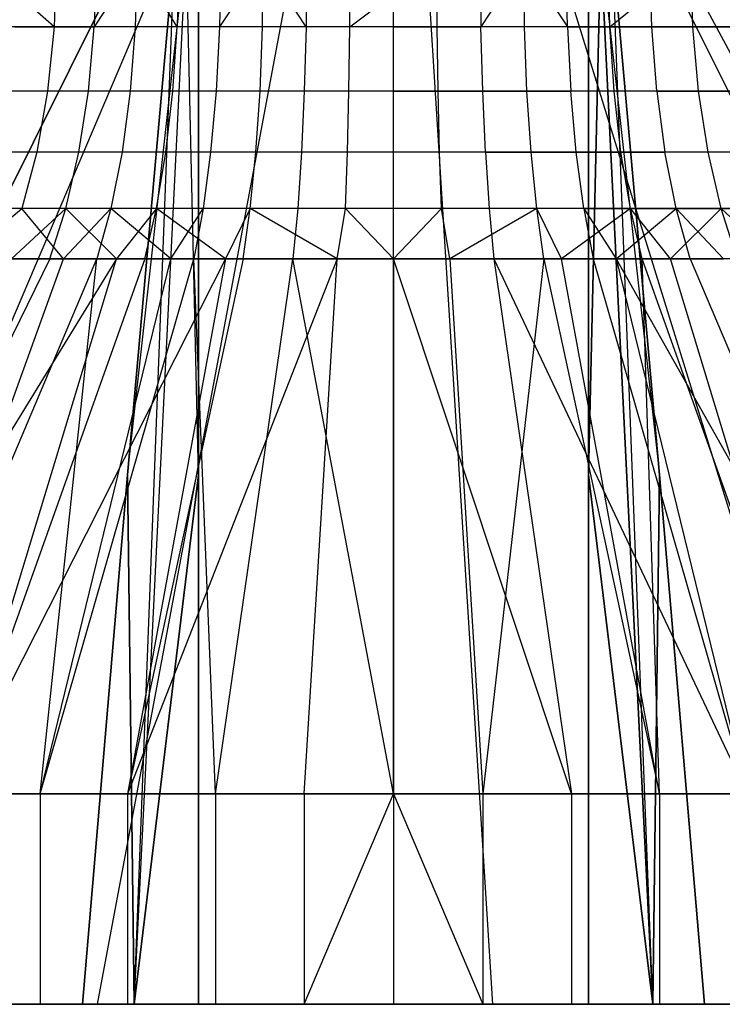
# Model space of a CAD drawing. Extents: x -18 to 18, y -209 to 194.
# Tile 16 of 108: x 14.29 to 15.62, y -209 to -207.13. Entities that reach past the tile are written whole.
import ezdxf

# ---------------------------------------------------------------- set-up
doc = ezdxf.new("R2010")
doc.units = 0
doc.header["$LTSCALE"] = 25.4
doc.layers.get('0').update_dxf_attribs({"linetype": 'CONTINUOUS'})

# ---------------------------------------------------------------- blocks, each defined once
blk = doc.blocks.new('PROFILE_FOCUS_15WB_STL')
at = {"color": 0}
for p, q in [((13.5, -209, -55.13), (14.5021, -206.99, -55.13)), ((14.5021, -206.99, -55.87), (13.5, -209, -55.87)), ((13.5, -209, -55.13), (14.5021, -206.99, -55.13)), ((14.5021, -206.99, -55.87), (13.5, -209, -55.87)), ((13.7227, -209, -58.2145), (14.5742, -207, -56.4048)), ((13.7227, -209, -58.2145), (14.5742, -207, -56.4048)), ((13.7227, -209, -52.7855), (14.5742, -207, -54.5952)), ((13.7227, -209, -52.7855), (14.5742, -207, -54.5952)), ((14.4379, -209, -58.4469), (14.8126, -207, -56.4823)), ((14.4379, -209, -58.4469), (14.8126, -207, -56.4823)), ((14.4379, -209, -52.5531), (14.8126, -207, -54.5177)), ((14.4379, -209, -52.5531), (14.8126, -207, -54.5177)), ((14.585, -206.99, -55.13), (14.4947, -207.9948, -55.13)), ((14.4947, -207.9948, -55.87), (14.585, -206.99, -55.87)), ((14.585, -206.99, -55.13), (14.4947, -207.9948, -55.13)), ((14.4947, -207.9948, -55.87), (14.585, -206.99, -55.87)), ((14.4947, -207.9948, -55.87), (14.6068, -206.99, -55.8932)), ((14.4947, -207.9948, -55.87), (14.6068, -206.99, -55.8932)), ((14.5075, -209, -55.0075), (14.6068, -206.99, -55.1068)), ((14.5075, -209, -55.0075), (14.6068, -206.99, -55.1068)), ((14.5075, -209, -55.0075), (14.585, -206.99, -55.13)), ((14.5075, -209, -55.0075), (14.585, -206.99, -55.13)), ((14.5075, -209, -55.9925), (14.6068, -206.99, -55.8932)), ((14.5075, -209, -55.9925), (14.6068, -206.99, -55.8932)), ((14.63, -207.9948, -54.9947), (14.6068, -206.99, -55.1068)), ((14.63, -207.9948, -54.9947), (14.6068, -206.99, -55.1068)), ((14.63, -207.9948, -56.0053), (14.6068, -206.99, -55.8932)), ((14.63, -207.9948, -56.0053), (14.6068, -206.99, -55.8932)), ((14.63, -206.99, -55.0021), (14.63, -209, -54)), ((14.63, -207.9948, -54.9947), (14.63, -206.99, -55.085)), ((14.63, -206.99, -55.915), (14.63, -207.9948, -56.0053)), ((14.63, -209, -57), (14.63, -206.99, -55.9979)), ((14.63, -206.99, -55.0021), (14.63, -209, -54)), ((14.63, -209, -57), (14.63, -206.99, -55.9979)), ((14.63, -207.9948, -54.9947), (14.63, -206.99, -55.085)), ((14.63, -206.99, -55.915), (14.63, -207.9948, -56.0053)), ((15.1884, -209, -58.4941), (15.0628, -207, -56.498)), ((15.1884, -209, -58.4941), (15.0628, -207, -56.498)), ((15.1884, -209, -52.5059), (15.0628, -207, -54.502)), ((15.1884, -209, -52.5059), (15.0628, -207, -54.502)), ((15.9271, -209, -58.3532), (15.309, -207, -56.4511)), ((15.9271, -209, -58.3532), (15.309, -207, -56.4511)), ((15.9271, -209, -52.6468), (15.309, -207, -54.5489)), ((15.9271, -209, -52.6468), (15.309, -207, -54.5489)), ((15.37, -206.99, -55.085), (15.37, -207.9948, -54.9947)), ((15.37, -209, -54), (15.37, -206.99, -55.0021)), ((15.37, -206.99, -55.9979), (15.37, -209, -57)), ((15.37, -207.9948, -56.0053), (15.37, -206.99, -55.915)), ((15.37, -209, -54), (15.37, -206.99, -55.0021)), ((15.37, -206.99, -55.9979), (15.37, -209, -57)), ((15.37, -207.9948, -54.9947), (15.3932, -206.99, -55.1068)), ((15.37, -207.9948, -54.9947), (15.3932, -206.99, -55.1068)), ((15.37, -206.99, -55.085), (15.37, -207.9948, -54.9947)), ((15.3932, -206.99, -55.8932), (15.37, -207.9948, -56.0053)), ((15.3932, -206.99, -55.8932), (15.37, -207.9948, -56.0053)), ((15.37, -207.9948, -56.0053), (15.37, -206.99, -55.915)), ((15.4925, -209, -55.0075), (15.3932, -206.99, -55.1068)), ((15.4925, -209, -55.0075), (15.3932, -206.99, -55.1068)), ((15.3932, -206.99, -55.8932), (15.5053, -207.9948, -55.87)), ((15.3932, -206.99, -55.8932), (15.5053, -207.9948, -55.87)), ((15.3932, -206.99, -55.8932), (15.4925, -209, -55.9925)), ((15.3932, -206.99, -55.8932), (15.4925, -209, -55.9925)), ((15.5053, -207.9948, -55.13), (15.415, -206.99, -55.13)), ((15.415, -206.99, -55.87), (15.5053, -207.9948, -55.87)), ((15.5053, -207.9948, -55.13), (15.415, -206.99, -55.13)), ((15.4925, -209, -55.0075), (15.415, -206.99, -55.13)), ((15.4925, -209, -55.0075), (15.415, -206.99, -55.13)), ((15.415, -206.99, -55.87), (15.5053, -207.9948, -55.87)), ((15.4979, -206.99, -55.13), (16.5, -209, -55.13)), ((16.5, -209, -55.87), (15.4979, -206.99, -55.87)), ((16.5, -209, -55.87), (15.4979, -206.99, -55.87)), ((15.4979, -206.99, -55.13), (16.5, -209, -55.13)), ((16.6075, -209, -58.033), (15.5358, -207, -56.3443)), ((16.6075, -209, -52.967), (15.5358, -207, -54.6557)), ((16.6075, -209, -52.967), (15.5358, -207, -54.6557)), ((16.6075, -209, -58.033), (15.5358, -207, -56.3443)), ((14.3556, -207.1438, -56.8654), (14.2145, -207.0186, -56.7779)), ((14.3598, -207.0186, -56.8565), (14.3556, -207.1438, -56.8654)), ((14.4355, -207.0186, -54.1103), (14.4318, -207.1438, -54.1011)), ((14.513, -207.0186, -54.0813), (14.4318, -207.1438, -54.1011)), ((14.513, -207.0186, -56.9187), (14.5098, -207.1438, -56.928)), ((14.513, -207.0186, -56.9187), (14.5098, -207.1438, -56.928)), ((14.5892, -207.1438, -54.0471), (14.513, -207.0186, -54.0813)), ((14.5918, -207.0186, -54.0566), (14.5892, -207.1438, -54.0471)), ((14.672, -207.0186, -56.9637), (14.6698, -207.1438, -56.9733)), ((14.7531, -207.0186, -56.9795), (14.6698, -207.1438, -56.9733)), ((14.7515, -207.1438, -54.0107), (14.7531, -207.0186, -54.0205)), ((14.7515, -207.1438, -54.0107), (14.7531, -207.0186, -54.0205)), ((14.8339, -207.1438, -57.0007), (14.7531, -207.0186, -56.9795)), ((14.835, -207.0186, -56.9909), (14.8339, -207.1438, -57.0007)), ((14.9168, -207.1438, -53.9924), (15.0826, -207.0186, -54.0023)), ((14.9168, -207.1438, -53.9924), (14.9174, -207.0186, -54.0023)), ((15, -207.1438, -57.0098), (15, -207.0186, -57)), ((15, -207.1438, -57.0098), (15, -207.0186, -57)), ((15.0832, -207.1438, -53.9924), (15.0826, -207.0186, -54.0023)), ((15.0832, -207.1438, -53.9924), (15.0826, -207.0186, -54.0023)), ((15.165, -207.0186, -56.9909), (15.1661, -207.1438, -57.0007)), ((15.2469, -207.0186, -56.9795), (15.1661, -207.1438, -57.0007)), ((15.2469, -207.0186, -56.9795), (15.3302, -207.1438, -56.9733)), ((15.2485, -207.1438, -54.0107), (15.2469, -207.0186, -54.0205)), ((15.2485, -207.1438, -54.0107), (15.2469, -207.0186, -54.0205)), ((15.3302, -207.1438, -56.9733), (15.328, -207.0186, -56.9637)), ((15.4108, -207.1438, -54.0471), (15.4082, -207.0186, -54.0566)), ((15.4108, -207.1438, -54.0471), (15.5645, -207.0186, -54.1103)), ((15.4902, -207.1438, -56.928), (15.487, -207.0186, -56.9187)), ((15.4902, -207.1438, -56.928), (15.487, -207.0186, -56.9187)), ((15.5682, -207.1438, -54.1011), (15.5645, -207.0186, -54.1103)), ((15.5682, -207.1438, -54.1011), (15.5645, -207.0186, -54.1103)), ((14.3556, -207.1438, -56.8654), (14.2093, -207.1438, -56.7863)), ((14.3556, -207.1438, -56.8654), (14.2093, -207.1438, -56.7863)), ((14.2814, -207.1438, -54.1721), (14.4318, -207.1438, -54.1011)), ((14.2814, -207.1438, -54.1721), (14.4318, -207.1438, -54.1011)), ((14.3556, -207.1438, -56.8654), (14.3431, -207.2658, -56.8919)), ((14.3556, -207.1438, -56.8654), (14.3431, -207.2658, -56.8919)), ((14.5098, -207.1438, -56.928), (14.3556, -207.1438, -56.8654)), ((14.5098, -207.1438, -56.928), (14.3556, -207.1438, -56.8654)), ((14.4208, -207.2658, -54.074), (14.4318, -207.1438, -54.1011)), ((14.4208, -207.2658, -54.074), (14.4318, -207.1438, -54.1011)), ((14.5892, -207.1438, -54.0471), (14.4318, -207.1438, -54.1011)), ((14.5892, -207.1438, -54.0471), (14.4318, -207.1438, -54.1011)), ((14.5098, -207.1438, -56.928), (14.5002, -207.2658, -56.9558)), ((14.5098, -207.1438, -56.928), (14.5002, -207.2658, -56.9558)), ((14.6698, -207.1438, -56.9733), (14.5098, -207.1438, -56.928)), ((14.6698, -207.1438, -56.9733), (14.5098, -207.1438, -56.928)), ((14.5812, -207.2658, -54.0189), (14.5892, -207.1438, -54.0471)), ((14.5812, -207.2658, -54.0189), (14.5892, -207.1438, -54.0471)), ((14.7515, -207.1438, -54.0107), (14.5892, -207.1438, -54.0471)), ((14.7515, -207.1438, -54.0107), (14.5892, -207.1438, -54.0471)), ((14.6698, -207.1438, -56.9733), (14.6634, -207.2658, -57.0019)), ((14.6698, -207.1438, -56.9733), (14.6634, -207.2658, -57.0019)), ((14.8339, -207.1438, -57.0007), (14.6698, -207.1438, -56.9733)), ((14.8339, -207.1438, -57.0007), (14.6698, -207.1438, -56.9733)), ((14.7467, -207.2658, -53.9818), (14.7515, -207.1438, -54.0107)), ((14.7467, -207.2658, -53.9818), (14.7515, -207.1438, -54.0107)), ((14.9168, -207.1438, -53.9924), (14.7515, -207.1438, -54.0107)), ((14.9168, -207.1438, -53.9924), (14.7515, -207.1438, -54.0107)), ((14.8339, -207.1438, -57.0007), (14.8307, -207.2658, -57.0298)), ((14.8339, -207.1438, -57.0007), (14.8307, -207.2658, -57.0298)), ((15, -207.1438, -57.0098), (14.8339, -207.1438, -57.0007)), ((15, -207.1438, -57.0098), (14.8339, -207.1438, -57.0007)), ((14.9152, -207.2658, -53.9632), (14.9168, -207.1438, -53.9924)), ((14.9152, -207.2658, -53.9632), (14.9168, -207.1438, -53.9924)), ((15.0832, -207.1438, -53.9924), (14.9168, -207.1438, -53.9924)), ((15.0832, -207.1438, -53.9924), (14.9168, -207.1438, -53.9924)), ((15, -207.1438, -57.0098), (15.1661, -207.1438, -57.0007)), ((15, -207.2658, -57.0392), (15, -207.1438, -57.0098)), ((15, -207.1438, -57.0098), (15.1661, -207.1438, -57.0007)), ((15, -207.2658, -57.0392), (15, -207.1438, -57.0098)), ((15.2485, -207.1438, -54.0107), (15.0832, -207.1438, -53.9924)), ((15.0848, -207.2658, -53.9632), (15.0832, -207.1438, -53.9924)), ((15.0848, -207.2658, -53.9632), (15.0832, -207.1438, -53.9924)), ((15.2485, -207.1438, -54.0107), (15.0832, -207.1438, -53.9924)), ((15.3302, -207.1438, -56.9733), (15.1661, -207.1438, -57.0007)), ((15.1693, -207.2658, -57.0298), (15.1661, -207.1438, -57.0007)), ((15.3302, -207.1438, -56.9733), (15.1661, -207.1438, -57.0007)), ((15.1693, -207.2658, -57.0298), (15.1661, -207.1438, -57.0007)), ((15.4108, -207.1438, -54.0471), (15.2485, -207.1438, -54.0107)), ((15.2533, -207.2658, -53.9818), (15.2485, -207.1438, -54.0107)), ((15.2533, -207.2658, -53.9818), (15.2485, -207.1438, -54.0107)), ((15.4108, -207.1438, -54.0471), (15.2485, -207.1438, -54.0107)), ((15.3302, -207.1438, -56.9733), (15.3366, -207.2658, -57.0019)), ((15.3302, -207.1438, -56.9733), (15.3366, -207.2658, -57.0019)), ((15.3302, -207.1438, -56.9733), (15.4902, -207.1438, -56.928)), ((15.3302, -207.1438, -56.9733), (15.4902, -207.1438, -56.928)), ((15.5682, -207.1438, -54.1011), (15.4108, -207.1438, -54.0471)), ((15.4188, -207.2658, -54.0189), (15.4108, -207.1438, -54.0471)), ((15.4188, -207.2658, -54.0189), (15.4108, -207.1438, -54.0471)), ((15.5682, -207.1438, -54.1011), (15.4108, -207.1438, -54.0471)), ((15.4902, -207.1438, -56.928), (15.6444, -207.1438, -56.8654)), ((15.4998, -207.2658, -56.9558), (15.4902, -207.1438, -56.928)), ((15.4998, -207.2658, -56.9558), (15.4902, -207.1438, -56.928)), ((15.4902, -207.1438, -56.928), (15.6444, -207.1438, -56.8654)), ((15.7186, -207.1438, -54.1721), (15.5682, -207.1438, -54.1011)), ((15.5792, -207.2658, -54.074), (15.5682, -207.1438, -54.1011)), ((15.5792, -207.2658, -54.074), (15.5682, -207.1438, -54.1011)), ((15.7186, -207.1438, -54.1721), (15.5682, -207.1438, -54.1011)), ((14.3431, -207.2658, -56.8919), (14.194, -207.2658, -56.8112)), ((14.3431, -207.2658, -56.8919), (14.194, -207.2658, -56.8112)), ((14.4208, -207.2658, -54.074), (14.2674, -207.2658, -54.1464)), ((14.4208, -207.2658, -54.074), (14.2674, -207.2658, -54.1464)), ((14.3431, -207.2658, -56.8919), (14.3226, -207.3818, -56.9354)), ((14.3431, -207.2658, -56.8919), (14.3226, -207.3818, -56.9354)), ((14.5002, -207.2658, -56.9558), (14.3431, -207.2658, -56.8919)), ((14.5002, -207.2658, -56.9558), (14.3431, -207.2658, -56.8919)), ((14.4027, -207.3818, -54.0295), (14.4208, -207.2658, -54.074)), ((14.4027, -207.3818, -54.0295), (14.4208, -207.2658, -54.074)), ((14.5812, -207.2658, -54.0189), (14.4208, -207.2658, -54.074)), ((14.5812, -207.2658, -54.0189), (14.4208, -207.2658, -54.074)), ((14.5002, -207.2658, -56.9558), (14.4846, -207.3818, -57.0012)), ((14.5002, -207.2658, -56.9558), (14.4846, -207.3818, -57.0012)), ((14.6634, -207.2658, -57.0019), (14.5002, -207.2658, -56.9558)), ((14.6634, -207.2658, -57.0019), (14.5002, -207.2658, -56.9558)), ((14.5681, -207.3818, -53.9727), (14.5812, -207.2658, -54.0189)), ((14.5681, -207.3818, -53.9727), (14.5812, -207.2658, -54.0189)), ((14.7467, -207.2658, -53.9818), (14.5812, -207.2658, -54.0189)), ((14.7467, -207.2658, -53.9818), (14.5812, -207.2658, -54.0189)), ((14.6634, -207.2658, -57.0019), (14.6529, -207.3818, -57.0488)), ((14.6634, -207.2658, -57.0019), (14.6529, -207.3818, -57.0488)), ((14.8307, -207.2658, -57.0298), (14.6634, -207.2658, -57.0019)), ((14.8307, -207.2658, -57.0298), (14.6634, -207.2658, -57.0019)), ((14.7388, -207.3818, -53.9345), (14.7467, -207.2658, -53.9818)), ((14.7388, -207.3818, -53.9345), (14.7467, -207.2658, -53.9818)), ((14.9152, -207.2658, -53.9632), (14.7467, -207.2658, -53.9818)), ((14.9152, -207.2658, -53.9632), (14.7467, -207.2658, -53.9818)), ((14.8307, -207.2658, -57.0298), (14.8254, -207.3818, -57.0776)), ((14.8307, -207.2658, -57.0298), (14.8254, -207.3818, -57.0776)), ((15, -207.2658, -57.0392), (14.8307, -207.2658, -57.0298)), ((15, -207.2658, -57.0392), (14.8307, -207.2658, -57.0298)), ((14.9126, -207.3818, -53.9152), (14.9152, -207.2658, -53.9632)), ((14.9126, -207.3818, -53.9152), (14.9152, -207.2658, -53.9632)), ((15.0848, -207.2658, -53.9632), (14.9152, -207.2658, -53.9632)), ((15.0848, -207.2658, -53.9632), (14.9152, -207.2658, -53.9632)), ((15, -207.3818, -57.0872), (15, -207.2658, -57.0392)), ((15, -207.2658, -57.0392), (15.1693, -207.2658, -57.0298)), ((15, -207.2658, -57.0392), (15.1693, -207.2658, -57.0298)), ((15, -207.3818, -57.0872), (15, -207.2658, -57.0392)), ((15.2533, -207.2658, -53.9818), (15.0848, -207.2658, -53.9632)), ((15.0874, -207.3818, -53.9152), (15.0848, -207.2658, -53.9632)), ((15.0874, -207.3818, -53.9152), (15.0848, -207.2658, -53.9632)), ((15.2533, -207.2658, -53.9818), (15.0848, -207.2658, -53.9632)), ((15.1746, -207.3818, -57.0776), (15.1693, -207.2658, -57.0298)), ((15.1693, -207.2658, -57.0298), (15.3366, -207.2658, -57.0019)), ((15.1746, -207.3818, -57.0776), (15.1693, -207.2658, -57.0298)), ((15.1693, -207.2658, -57.0298), (15.3366, -207.2658, -57.0019)), ((15.4188, -207.2658, -54.0189), (15.2533, -207.2658, -53.9818)), ((15.2612, -207.3818, -53.9345), (15.2533, -207.2658, -53.9818)), ((15.2612, -207.3818, -53.9345), (15.2533, -207.2658, -53.9818)), ((15.4188, -207.2658, -54.0189), (15.2533, -207.2658, -53.9818)), ((15.4998, -207.2658, -56.9558), (15.3366, -207.2658, -57.0019)), ((15.3471, -207.3818, -57.0488), (15.3366, -207.2658, -57.0019)), ((15.4998, -207.2658, -56.9558), (15.3366, -207.2658, -57.0019)), ((15.3471, -207.3818, -57.0488), (15.3366, -207.2658, -57.0019)), ((15.5792, -207.2658, -54.074), (15.4188, -207.2658, -54.0189)), ((15.4319, -207.3818, -53.9727), (15.4188, -207.2658, -54.0189)), ((15.4319, -207.3818, -53.9727), (15.4188, -207.2658, -54.0189)), ((15.5792, -207.2658, -54.074), (15.4188, -207.2658, -54.0189)), ((15.4998, -207.2658, -56.9558), (15.5154, -207.3818, -57.0012)), ((15.4998, -207.2658, -56.9558), (15.5154, -207.3818, -57.0012)), ((15.4998, -207.2658, -56.9558), (15.6569, -207.2658, -56.8919)), ((15.4998, -207.2658, -56.9558), (15.6569, -207.2658, -56.8919)), ((15.7326, -207.2658, -54.1464), (15.5792, -207.2658, -54.074)), ((15.5973, -207.3818, -54.0295), (15.5792, -207.2658, -54.074)), ((15.5973, -207.3818, -54.0295), (15.5792, -207.2658, -54.074)), ((15.7326, -207.2658, -54.1464), (15.5792, -207.2658, -54.074)), ((14.3226, -207.3818, -56.9354), (14.1688, -207.3818, -56.8522)), ((14.3226, -207.3818, -56.9354), (14.1688, -207.3818, -56.8522)), ((14.4027, -207.3818, -54.0295), (14.2446, -207.3818, -54.1041)), ((14.4027, -207.3818, -54.0295), (14.2446, -207.3818, -54.1041)), ((14.3226, -207.3818, -56.9354), (14.2946, -207.4889, -56.9947)), ((14.3226, -207.3818, -56.9354), (14.2946, -207.4889, -56.9947)), ((14.4846, -207.3818, -57.0012), (14.3226, -207.3818, -56.9354)), ((14.4846, -207.3818, -57.0012), (14.3226, -207.3818, -56.9354)), ((14.378, -207.4889, -53.9687), (14.4027, -207.3818, -54.0295)), ((14.378, -207.4889, -53.9687), (14.4027, -207.3818, -54.0295)), ((14.5681, -207.3818, -53.9727), (14.4027, -207.3818, -54.0295)), ((14.5681, -207.3818, -53.9727), (14.4027, -207.3818, -54.0295)), ((14.4846, -207.3818, -57.0012), (14.4633, -207.4889, -57.0632)), ((14.4846, -207.3818, -57.0012), (14.4633, -207.4889, -57.0632)), ((14.6529, -207.3818, -57.0488), (14.4846, -207.3818, -57.0012)), ((14.6529, -207.3818, -57.0488), (14.4846, -207.3818, -57.0012)), ((14.5503, -207.4889, -53.9096), (14.5681, -207.3818, -53.9727)), ((14.5503, -207.4889, -53.9096), (14.5681, -207.3818, -53.9727)), ((14.7388, -207.3818, -53.9345), (14.5681, -207.3818, -53.9727)), ((14.7388, -207.3818, -53.9345), (14.5681, -207.3818, -53.9727)), ((14.6529, -207.3818, -57.0488), (14.6386, -207.4889, -57.1128)), ((14.6529, -207.3818, -57.0488), (14.6386, -207.4889, -57.1128)), ((14.8254, -207.3818, -57.0776), (14.6529, -207.3818, -57.0488)), ((14.8254, -207.3818, -57.0776), (14.6529, -207.3818, -57.0488)), ((14.728, -207.4889, -53.8698), (14.7388, -207.3818, -53.9345)), ((14.728, -207.4889, -53.8698), (14.7388, -207.3818, -53.9345)), ((14.9126, -207.3818, -53.9152), (14.7388, -207.3818, -53.9345)), ((14.9126, -207.3818, -53.9152), (14.7388, -207.3818, -53.9345)), ((14.8254, -207.3818, -57.0776), (14.8182, -207.4889, -57.1428)), ((14.8254, -207.3818, -57.0776), (14.8182, -207.4889, -57.1428)), ((15, -207.3818, -57.0872), (14.8254, -207.3818, -57.0776)), ((15, -207.3818, -57.0872), (14.8254, -207.3818, -57.0776)), ((14.909, -207.4889, -53.8497), (14.9126, -207.3818, -53.9152)), ((14.909, -207.4889, -53.8497), (14.9126, -207.3818, -53.9152)), ((15.0874, -207.3818, -53.9152), (14.9126, -207.3818, -53.9152)), ((15.0874, -207.3818, -53.9152), (14.9126, -207.3818, -53.9152)), ((15.1746, -207.3818, -57.0776), (15, -207.3818, -57.0872)), ((15, -207.4889, -57.1528), (15, -207.3818, -57.0872)), ((15.1746, -207.3818, -57.0776), (15, -207.3818, -57.0872)), ((15, -207.4889, -57.1528), (15, -207.3818, -57.0872)), ((15.2612, -207.3818, -53.9345), (15.0874, -207.3818, -53.9152)), ((15.091, -207.4889, -53.8497), (15.0874, -207.3818, -53.9152)), ((15.091, -207.4889, -53.8497), (15.0874, -207.3818, -53.9152)), ((15.2612, -207.3818, -53.9345), (15.0874, -207.3818, -53.9152)), ((15.1746, -207.3818, -57.0776), (15.1818, -207.4889, -57.1428)), ((15.1746, -207.3818, -57.0776), (15.1818, -207.4889, -57.1428)), ((15.1746, -207.3818, -57.0776), (15.3471, -207.3818, -57.0488)), ((15.1746, -207.3818, -57.0776), (15.3471, -207.3818, -57.0488)), ((15.4319, -207.3818, -53.9727), (15.2612, -207.3818, -53.9345)), ((15.272, -207.4889, -53.8698), (15.2612, -207.3818, -53.9345)), ((15.272, -207.4889, -53.8698), (15.2612, -207.3818, -53.9345)), ((15.4319, -207.3818, -53.9727), (15.2612, -207.3818, -53.9345)), ((15.3614, -207.4889, -57.1128), (15.3471, -207.3818, -57.0488)), ((15.3471, -207.3818, -57.0488), (15.5154, -207.3818, -57.0012)), ((15.3614, -207.4889, -57.1128), (15.3471, -207.3818, -57.0488)), ((15.3471, -207.3818, -57.0488), (15.5154, -207.3818, -57.0012)), ((15.5973, -207.3818, -54.0295), (15.4319, -207.3818, -53.9727)), ((15.4497, -207.4889, -53.9096), (15.4319, -207.3818, -53.9727)), ((15.4497, -207.4889, -53.9096), (15.4319, -207.3818, -53.9727)), ((15.5973, -207.3818, -54.0295), (15.4319, -207.3818, -53.9727)), ((15.6774, -207.3818, -56.9354), (15.5154, -207.3818, -57.0012)), ((15.5367, -207.4889, -57.0632), (15.5154, -207.3818, -57.0012)), ((15.6774, -207.3818, -56.9354), (15.5154, -207.3818, -57.0012)), ((15.5367, -207.4889, -57.0632), (15.5154, -207.3818, -57.0012)), ((15.7554, -207.3818, -54.1041), (15.5973, -207.3818, -54.0295)), ((15.622, -207.4889, -53.9687), (15.5973, -207.3818, -54.0295)), ((15.622, -207.4889, -53.9687), (15.5973, -207.3818, -54.0295)), ((15.7554, -207.3818, -54.1041), (15.5973, -207.3818, -54.0295)), ((14.2946, -207.4889, -56.9947), (14.1345, -207.4889, -56.908)), ((14.2946, -207.4889, -56.9947), (14.1345, -207.4889, -56.908)), ((14.1795, -207.5843, -57.028), (14.2946, -207.4889, -56.9947)), ((14.378, -207.4889, -53.9687), (14.2134, -207.4889, -54.0464)), ((14.378, -207.4889, -53.9687), (14.2134, -207.4889, -54.0464)), ((14.378, -207.4889, -53.9687), (14.2751, -207.5843, -53.9244)), ((14.4633, -207.4889, -57.0632), (14.2946, -207.4889, -56.9947)), ((14.4633, -207.4889, -57.0632), (14.2946, -207.4889, -56.9947)), ((14.3735, -207.5843, -57.1172), (14.2946, -207.4889, -56.9947)), ((14.3474, -207.5843, -53.8932), (14.378, -207.4889, -53.9687)), ((14.3735, -207.5843, -57.1172), (14.4633, -207.4889, -57.0632)), ((14.4742, -207.5843, -53.8473), (14.378, -207.4889, -53.9687)), ((14.4742, -207.5843, -53.8473), (14.378, -207.4889, -53.9687)), ((14.5503, -207.4889, -53.9096), (14.378, -207.4889, -53.9687)), ((14.5503, -207.4889, -53.9096), (14.378, -207.4889, -53.9687)), ((14.4633, -207.4889, -57.0632), (14.4369, -207.5843, -57.1403)), ((14.6386, -207.4889, -57.1128), (14.4633, -207.4889, -57.0632)), ((14.6386, -207.4889, -57.1128), (14.4633, -207.4889, -57.0632)), ((14.577, -207.5843, -57.1819), (14.4633, -207.4889, -57.0632)), ((14.577, -207.5843, -57.1819), (14.4633, -207.4889, -57.0632)), ((14.5503, -207.4889, -53.9096), (14.4742, -207.5843, -53.8473)), ((14.5281, -207.5843, -53.8311), (14.5503, -207.4889, -53.9096)), ((14.6813, -207.5843, -53.7952), (14.5503, -207.4889, -53.9096)), ((14.6813, -207.5843, -53.7952), (14.5503, -207.4889, -53.9096)), ((14.728, -207.4889, -53.8698), (14.5503, -207.4889, -53.9096)), ((14.728, -207.4889, -53.8698), (14.5503, -207.4889, -53.9096)), ((14.577, -207.5843, -57.1819), (14.6386, -207.4889, -57.1128)), ((14.6386, -207.4889, -57.1128), (14.6207, -207.5843, -57.1923)), ((14.8182, -207.4889, -57.1428), (14.6386, -207.4889, -57.1128)), ((14.8182, -207.4889, -57.1428), (14.6386, -207.4889, -57.1128)), ((14.728, -207.4889, -53.8698), (14.6813, -207.5843, -53.7952)), ((14.7145, -207.5843, -53.7893), (14.728, -207.4889, -53.8698)), ((14.8932, -207.5843, -53.769), (14.728, -207.4889, -53.8698)), ((14.8932, -207.5843, -53.769), (14.728, -207.4889, -53.8698)), ((14.909, -207.4889, -53.8497), (14.728, -207.4889, -53.8698)), ((14.909, -207.4889, -53.8497), (14.728, -207.4889, -53.8698)), ((14.8182, -207.4889, -57.1428), (14.8092, -207.5843, -57.2238)), ((14.8182, -207.4889, -57.1428), (14.8092, -207.5843, -57.2238)), ((15, -207.4889, -57.1528), (14.8182, -207.4889, -57.1428)), ((15, -207.4889, -57.1528), (14.8182, -207.4889, -57.1428)), ((14.8932, -207.5843, -53.769), (14.909, -207.4889, -53.8497)), ((15, -207.5843, -53.7657), (14.909, -207.4889, -53.8497)), ((15.091, -207.4889, -53.8497), (14.909, -207.4889, -53.8497)), ((15.091, -207.4889, -53.8497), (14.909, -207.4889, -53.8497)), ((15.1818, -207.4889, -57.1428), (15, -207.4889, -57.1528)), ((15, -207.5843, -57.2343), (15, -207.4889, -57.1528)), ((15.1818, -207.4889, -57.1428), (15, -207.4889, -57.1528)), ((15.091, -207.4889, -53.8497), (15, -207.5843, -53.7657)), ((15, -207.5843, -57.2343), (15, -207.4889, -57.1528)), ((15.1068, -207.5843, -53.769), (15.091, -207.4889, -53.8497)), ((15.272, -207.4889, -53.8698), (15.091, -207.4889, -53.8497)), ((15.272, -207.4889, -53.8698), (15.091, -207.4889, -53.8497)), ((15.272, -207.4889, -53.8698), (15.1068, -207.5843, -53.769)), ((15.272, -207.4889, -53.8698), (15.1068, -207.5843, -53.769)), ((15.3614, -207.4889, -57.1128), (15.1818, -207.4889, -57.1428)), ((15.1818, -207.4889, -57.1428), (15.1908, -207.5843, -57.2238)), ((15.3614, -207.4889, -57.1128), (15.1818, -207.4889, -57.1428)), ((15.1818, -207.4889, -57.1428), (15.1908, -207.5843, -57.2238)), ((15.2855, -207.5843, -53.7893), (15.272, -207.4889, -53.8698)), ((15.3187, -207.5843, -53.7952), (15.272, -207.4889, -53.8698)), ((15.4497, -207.4889, -53.9096), (15.272, -207.4889, -53.8698)), ((15.4497, -207.4889, -53.9096), (15.272, -207.4889, -53.8698)), ((15.4497, -207.4889, -53.9096), (15.3187, -207.5843, -53.7952)), ((15.4497, -207.4889, -53.9096), (15.3187, -207.5843, -53.7952)), ((15.3614, -207.4889, -57.1128), (15.3793, -207.5843, -57.1923)), ((15.3614, -207.4889, -57.1128), (15.423, -207.5843, -57.1819)), ((15.3614, -207.4889, -57.1128), (15.5367, -207.4889, -57.0632)), ((15.3614, -207.4889, -57.1128), (15.5367, -207.4889, -57.0632)), ((15.423, -207.5843, -57.1819), (15.5367, -207.4889, -57.0632)), ((15.423, -207.5843, -57.1819), (15.5367, -207.4889, -57.0632)), ((15.4719, -207.5843, -53.8311), (15.4497, -207.4889, -53.9096)), ((15.5258, -207.5843, -53.8473), (15.4497, -207.4889, -53.9096)), ((15.622, -207.4889, -53.9687), (15.4497, -207.4889, -53.9096)), ((15.622, -207.4889, -53.9687), (15.4497, -207.4889, -53.9096)), ((15.622, -207.4889, -53.9687), (15.5258, -207.5843, -53.8473)), ((15.622, -207.4889, -53.9687), (15.5258, -207.5843, -53.8473)), ((15.5367, -207.4889, -57.0632), (15.7054, -207.4889, -56.9947)), ((15.5631, -207.5843, -57.1403), (15.5367, -207.4889, -57.0632)), ((15.5367, -207.4889, -57.0632), (15.6265, -207.5843, -57.1172)), ((15.5367, -207.4889, -57.0632), (15.7054, -207.4889, -56.9947)), ((15.6526, -207.5843, -53.8932), (15.622, -207.4889, -53.9687)), ((15.7249, -207.5843, -53.9244), (15.622, -207.4889, -53.9687)), ((15.7866, -207.4889, -54.0464), (15.622, -207.4889, -53.9687)), ((15.7866, -207.4889, -54.0464), (15.622, -207.4889, -53.9687)), ((14.4742, -207.5843, -53.8473), (13.8506, -208.6, -53.0017)), ((14.3474, -207.5843, -53.8932), (13.8506, -208.6, -53.0017)), ((14.4742, -207.5843, -53.8473), (13.8506, -208.6, -53.0017)), ((14.3474, -207.5843, -53.8932), (13.8506, -208.6, -53.0017)), ((14.0066, -208.6, -58.0643), (14.4369, -207.5843, -57.1403)), ((14.0066, -208.6, -58.0643), (14.4369, -207.5843, -57.1403)), ((14.0066, -208.6, -58.0643), (14.3735, -207.5843, -57.1172)), ((14.0066, -208.6, -58.0643), (14.3735, -207.5843, -57.1172)), ((14.1663, -208.6, -52.8794), (14.4742, -207.5843, -53.8473)), ((14.6813, -207.5843, -53.7952), (14.1663, -208.6, -52.8794)), ((14.6813, -207.5843, -53.7952), (14.1663, -208.6, -52.8794)), ((14.5281, -207.5843, -53.8311), (14.1663, -208.6, -52.8794)), ((14.5281, -207.5843, -53.8311), (14.1663, -208.6, -52.8794)), ((14.1663, -208.6, -52.8794), (14.4742, -207.5843, -53.8473)), ((14.2598, -207.5843, -57.0684), (14.3735, -207.5843, -57.1172)), ((14.3474, -207.5843, -53.8932), (14.2751, -207.5843, -53.9244)), ((14.3292, -208.6, -58.1669), (14.6207, -207.5843, -57.1923)), ((14.3292, -208.6, -58.1669), (14.6207, -207.5843, -57.1923)), ((14.3292, -208.6, -58.1669), (14.577, -207.5843, -57.1819)), ((14.3292, -208.6, -58.1669), (14.577, -207.5843, -57.1819)), ((14.3292, -208.6, -58.1669), (14.4369, -207.5843, -57.1403)), ((14.3292, -208.6, -58.1669), (14.4369, -207.5843, -57.1403)), ((14.4742, -207.5843, -53.8473), (14.3474, -207.5843, -53.8932)), ((14.4742, -207.5843, -53.8473), (14.3474, -207.5843, -53.8932)), ((14.3735, -207.5843, -57.1172), (14.4369, -207.5843, -57.1403)), ((14.4369, -207.5843, -57.1403), (14.577, -207.5843, -57.1819)), ((14.4369, -207.5843, -57.1403), (14.577, -207.5843, -57.1819)), ((14.5281, -207.5843, -53.8311), (14.4742, -207.5843, -53.8473)), ((14.8932, -207.5843, -53.769), (14.4947, -208.6, -52.7968)), ((14.7145, -207.5843, -53.7893), (14.4947, -208.6, -52.7968)), ((14.8932, -207.5843, -53.769), (14.4947, -208.6, -52.7968)), ((14.7145, -207.5843, -53.7893), (14.4947, -208.6, -52.7968)), ((14.6813, -207.5843, -53.7952), (14.4947, -208.6, -52.7968)), ((14.6813, -207.5843, -53.7952), (14.4947, -208.6, -52.7968)), ((14.6813, -207.5843, -53.7952), (14.5281, -207.5843, -53.8311)), ((14.6813, -207.5843, -53.7952), (14.5281, -207.5843, -53.8311)), ((14.577, -207.5843, -57.1819), (14.6207, -207.5843, -57.1923)), ((14.6621, -208.6, -58.2292), (14.6207, -207.5843, -57.1923)), ((14.6207, -207.5843, -57.1923), (14.8092, -207.5843, -57.2238)), ((14.6621, -208.6, -58.2292), (14.6207, -207.5843, -57.1923)), ((14.6207, -207.5843, -57.1923), (14.8092, -207.5843, -57.2238)), ((14.6621, -208.6, -58.2292), (14.8092, -207.5843, -57.2238)), ((14.6621, -208.6, -58.2292), (14.8092, -207.5843, -57.2238)), ((14.7145, -207.5843, -53.7893), (14.6813, -207.5843, -53.7952)), ((14.8932, -207.5843, -53.769), (14.7145, -207.5843, -53.7893)), ((14.8932, -207.5843, -53.769), (14.7145, -207.5843, -53.7893)), ((15, -208.6, -58.25), (14.8092, -207.5843, -57.2238)), ((14.8092, -207.5843, -57.2238), (15, -207.5843, -57.2343)), ((15, -208.6, -58.25), (14.8092, -207.5843, -57.2238)), ((14.8092, -207.5843, -57.2238), (15, -207.5843, -57.2343)), ((14.8307, -208.6, -52.7552), (14.8932, -207.5843, -53.769)), ((14.8307, -208.6, -52.7552), (14.8932, -207.5843, -53.769)), ((15, -207.5843, -53.7657), (14.8932, -207.5843, -53.769)), ((15.3379, -208.6, -58.2292), (15, -207.5843, -57.2343)), ((15, -207.5843, -57.2343), (15.1908, -207.5843, -57.2238)), ((15.3379, -208.6, -58.2292), (15, -207.5843, -57.2343)), ((15, -208.6, -58.25), (15, -207.5843, -57.2343)), ((15, -208.6, -58.25), (15, -207.5843, -57.2343)), ((15.1068, -207.5843, -53.769), (15, -207.5843, -53.7657)), ((15, -207.5843, -53.7657), (15, -208.6, -52.75)), ((15, -207.5843, -53.7657), (15, -208.6, -52.75)), ((15, -207.5843, -57.2343), (15.1908, -207.5843, -57.2238)), ((15.2855, -207.5843, -53.7893), (15.1068, -207.5843, -53.769)), ((15.1068, -207.5843, -53.769), (15.1693, -208.6, -52.7552)), ((15.1068, -207.5843, -53.769), (15.1693, -208.6, -52.7552)), ((15.2855, -207.5843, -53.7893), (15.1068, -207.5843, -53.769)), ((15.2855, -207.5843, -53.7893), (15.1693, -208.6, -52.7552)), ((15.2855, -207.5843, -53.7893), (15.1693, -208.6, -52.7552)), ((15.1908, -207.5843, -57.2238), (15.3379, -208.6, -58.2292)), ((15.1908, -207.5843, -57.2238), (15.6708, -208.6, -58.1669)), ((15.1908, -207.5843, -57.2238), (15.3793, -207.5843, -57.1923)), ((15.1908, -207.5843, -57.2238), (15.6708, -208.6, -58.1669)), ((15.1908, -207.5843, -57.2238), (15.3379, -208.6, -58.2292)), ((15.1908, -207.5843, -57.2238), (15.3793, -207.5843, -57.1923)), ((15.3187, -207.5843, -53.7952), (15.2855, -207.5843, -53.7893)), ((15.2855, -207.5843, -53.7893), (15.5053, -208.6, -52.7968)), ((15.2855, -207.5843, -53.7893), (15.5053, -208.6, -52.7968)), ((15.5053, -208.6, -52.7968), (15.3187, -207.5843, -53.7952)), ((15.5053, -208.6, -52.7968), (15.3187, -207.5843, -53.7952)), ((15.4719, -207.5843, -53.8311), (15.3187, -207.5843, -53.7952)), ((15.4719, -207.5843, -53.8311), (15.3187, -207.5843, -53.7952)), ((15.3793, -207.5843, -57.1923), (15.6708, -208.6, -58.1669)), ((15.3793, -207.5843, -57.1923), (15.6708, -208.6, -58.1669)), ((15.3793, -207.5843, -57.1923), (15.423, -207.5843, -57.1819)), ((15.423, -207.5843, -57.1819), (15.6708, -208.6, -58.1669)), ((15.423, -207.5843, -57.1819), (15.6708, -208.6, -58.1669)), ((15.423, -207.5843, -57.1819), (15.9934, -208.6, -58.0643)), ((15.423, -207.5843, -57.1819), (15.9934, -208.6, -58.0643)), ((15.423, -207.5843, -57.1819), (15.5631, -207.5843, -57.1403)), ((15.423, -207.5843, -57.1819), (15.5631, -207.5843, -57.1403)), ((15.5053, -208.6, -52.7968), (15.4719, -207.5843, -53.8311)), ((15.5053, -208.6, -52.7968), (15.4719, -207.5843, -53.8311)), ((15.8337, -208.6, -52.8794), (15.4719, -207.5843, -53.8311)), ((15.8337, -208.6, -52.8794), (15.4719, -207.5843, -53.8311)), ((15.5258, -207.5843, -53.8473), (15.4719, -207.5843, -53.8311)), ((15.8337, -208.6, -52.8794), (15.5258, -207.5843, -53.8473)), ((15.8337, -208.6, -52.8794), (15.5258, -207.5843, -53.8473)), ((15.6526, -207.5843, -53.8932), (15.5258, -207.5843, -53.8473)), ((15.6526, -207.5843, -53.8932), (15.5258, -207.5843, -53.8473)), ((15.5631, -207.5843, -57.1403), (15.9934, -208.6, -58.0643)), ((15.5631, -207.5843, -57.1403), (15.9934, -208.6, -58.0643)), ((15.5631, -207.5843, -57.1403), (15.6265, -207.5843, -57.1172)), ((14.4947, -207.9948, -55.13), (14.4098, -209, -55.13)), ((14.4098, -209, -55.87), (14.4947, -207.9948, -55.87)), ((14.4947, -207.9948, -55.13), (14.4098, -209, -55.13)), ((14.4098, -209, -55.87), (14.4947, -207.9948, -55.87)), ((14.4947, -207.9948, -55.13), (14.5075, -209, -55.0075)), ((14.4947, -207.9948, -55.13), (14.5075, -209, -55.0075)), ((14.5075, -209, -55.9925), (14.4947, -207.9948, -55.87)), ((14.5075, -209, -55.9925), (14.4947, -207.9948, -55.87)), ((14.5075, -209, -55.0075), (14.63, -207.9948, -54.9947)), ((14.5075, -209, -55.0075), (14.63, -207.9948, -54.9947)), ((14.63, -207.9948, -56.0053), (14.5075, -209, -55.9925)), ((14.63, -207.9948, -56.0053), (14.5075, -209, -55.9925)), ((14.63, -209, -54.9098), (14.63, -207.9948, -54.9947)), ((14.63, -207.9948, -56.0053), (14.63, -209, -56.0902)), ((14.63, -209, -54.9098), (14.63, -207.9948, -54.9947)), ((14.63, -207.9948, -56.0053), (14.63, -209, -56.0902)), ((15.37, -207.9948, -54.9947), (15.37, -209, -54.9098)), ((15.37, -209, -56.0902), (15.37, -207.9948, -56.0053)), ((15.37, -207.9948, -54.9947), (15.37, -209, -54.9098)), ((15.37, -207.9948, -54.9947), (15.4925, -209, -55.0075)), ((15.37, -207.9948, -54.9947), (15.4925, -209, -55.0075)), ((15.37, -209, -56.0902), (15.37, -207.9948, -56.0053)), ((15.4925, -209, -55.9925), (15.37, -207.9948, -56.0053)), ((15.4925, -209, -55.9925), (15.37, -207.9948, -56.0053)), ((15.4925, -209, -55.0075), (15.5053, -207.9948, -55.13)), ((15.4925, -209, -55.0075), (15.5053, -207.9948, -55.13)), ((15.5053, -207.9948, -55.87), (15.4925, -209, -55.9925)), ((15.5053, -207.9948, -55.87), (15.4925, -209, -55.9925)), ((15.5902, -209, -55.13), (15.5053, -207.9948, -55.13)), ((15.5053, -207.9948, -55.87), (15.5902, -209, -55.87)), ((15.5902, -209, -55.13), (15.5053, -207.9948, -55.13)), ((15.5053, -207.9948, -55.87), (15.5902, -209, -55.87)), ((14.0066, -208.6, -58.0643), (14.3292, -208.6, -58.1669)), ((14.0066, -208.6, -58.0643), (14.3292, -208.6, -58.1669)), ((14.4947, -208.6, -52.7968), (14.1663, -208.6, -52.8794)), ((14.4947, -208.6, -52.7968), (14.1663, -208.6, -52.8794)), ((14.3292, -208.6, -58.1669), (14.3292, -209, -58.1669)), ((14.3292, -208.6, -58.1669), (14.6621, -208.6, -58.2292)), ((14.3292, -208.6, -58.1669), (14.3292, -209, -58.1669)), ((14.3292, -208.6, -58.1669), (14.6621, -208.6, -58.2292)), ((14.8307, -208.6, -52.7552), (14.4947, -208.6, -52.7968)), ((14.4947, -208.6, -52.7968), (14.4947, -209, -52.7968)), ((14.4947, -208.6, -52.7968), (14.4947, -209, -52.7968)), ((14.8307, -208.6, -52.7552), (14.4947, -208.6, -52.7968)), ((14.6621, -208.6, -58.2292), (14.6621, -209, -58.2292)), ((14.6621, -208.6, -58.2292), (15, -208.6, -58.25)), ((14.6621, -208.6, -58.2292), (14.6621, -209, -58.2292)), ((14.6621, -208.6, -58.2292), (15, -208.6, -58.25)), ((15, -208.6, -52.75), (14.8307, -208.6, -52.7552)), ((14.8307, -208.6, -52.7552), (14.8307, -209, -52.7552)), ((14.8307, -209, -52.7552), (15, -208.6, -52.75)), ((14.8307, -208.6, -52.7552), (14.8307, -209, -52.7552)), ((14.8307, -209, -52.7552), (15, -208.6, -52.75)), ((15, -208.6, -52.75), (14.8307, -208.6, -52.7552)), ((15, -208.6, -58.25), (15, -209, -58.25)), ((15, -208.6, -58.25), (15.3379, -208.6, -58.2292)), ((15, -208.6, -58.25), (15, -209, -58.25)), ((15.1693, -208.6, -52.7552), (15, -208.6, -52.75)), ((15, -208.6, -52.75), (15.1693, -209, -52.7552)), ((15, -208.6, -52.75), (15.1693, -209, -52.7552)), ((15, -208.6, -58.25), (15.3379, -208.6, -58.2292)), ((15.1693, -208.6, -52.7552), (15, -208.6, -52.75)), ((15.5053, -208.6, -52.7968), (15.1693, -208.6, -52.7552)), ((15.1693, -208.6, -52.7552), (15.1693, -209, -52.7552)), ((15.1693, -208.6, -52.7552), (15.1693, -209, -52.7552)), ((15.5053, -208.6, -52.7968), (15.1693, -208.6, -52.7552)), ((15.3379, -208.6, -58.2292), (15.3379, -209, -58.2292)), ((15.3379, -208.6, -58.2292), (15.6708, -208.6, -58.1669)), ((15.3379, -208.6, -58.2292), (15.3379, -209, -58.2292)), ((15.3379, -208.6, -58.2292), (15.6708, -208.6, -58.1669)), ((15.8337, -208.6, -52.8794), (15.5053, -208.6, -52.7968)), ((15.5053, -208.6, -52.7968), (15.5053, -209, -52.7968)), ((15.5053, -208.6, -52.7968), (15.5053, -209, -52.7968)), ((15.8337, -208.6, -52.8794), (15.5053, -208.6, -52.7968)), ((-18, -209, -70.5), (18, -209, -70.5)), ((-18, -209, -70.5), (18, -209, -70.5)), ((14.4098, -209, -55.87), (13.5, -209, -55.87)), ((13.5, -209, -55.13), (14.4098, -209, -55.13)), ((13.5, -209, -55.13), (14.4098, -209, -55.13)), ((14.4098, -209, -55.87), (13.5, -209, -55.87)), ((14.4379, -209, -58.4469), (13.7227, -209, -58.2145)), ((13.7227, -209, -52.7855), (14.4379, -209, -52.5531)), ((13.7227, -209, -52.7855), (14.4379, -209, -52.5531)), ((14.4379, -209, -58.4469), (13.7227, -209, -58.2145)), ((17.732, -209, -54.2606), (14, -209, -37)), ((17.732, -209, -54.2606), (14, -209, -37)), ((14.0066, -209, -58.0643), (14.3292, -209, -58.1669)), ((14.0066, -209, -58.0643), (14.3292, -209, -58.1669)), ((14.4947, -209, -52.7968), (14.1663, -209, -52.8794)), ((14.4947, -209, -52.7968), (14.1663, -209, -52.8794)), ((14.3292, -209, -58.1669), (14.6621, -209, -58.2292)), ((14.3292, -209, -58.1669), (14.6621, -209, -58.2292)), ((14.5075, -209, -55.9925), (14.4098, -209, -55.87)), ((14.4098, -209, -55.13), (14.5075, -209, -55.0075)), ((14.4098, -209, -55.13), (14.5075, -209, -55.0075)), ((14.5075, -209, -55.9925), (14.4098, -209, -55.87)), ((15.1884, -209, -58.4941), (14.4379, -209, -58.4469)), ((14.4379, -209, -52.5531), (15.1884, -209, -52.5059)), ((14.4379, -209, -52.5531), (15.1884, -209, -52.5059)), ((15.1884, -209, -58.4941), (14.4379, -209, -58.4469)), ((14.8307, -209, -52.7552), (14.4947, -209, -52.7968)), ((14.8307, -209, -52.7552), (14.4947, -209, -52.7968)), ((14.63, -209, -56.0902), (14.5075, -209, -55.9925)), ((14.5075, -209, -55.0075), (14.63, -209, -54.9098)), ((14.5075, -209, -55.0075), (14.63, -209, -54.9098)), ((14.63, -209, -56.0902), (14.5075, -209, -55.9925)), ((15.37, -209, -57), (14.63, -209, -57)), ((14.63, -209, -57), (14.63, -209, -56.0902)), ((14.63, -209, -54.9098), (14.63, -209, -54)), ((14.63, -209, -54), (15.37, -209, -54)), ((14.63, -209, -54.9098), (14.63, -209, -54)), ((14.63, -209, -57), (14.63, -209, -56.0902)), ((14.63, -209, -54), (15.37, -209, -54)), ((15.37, -209, -57), (14.63, -209, -57)), ((14.6621, -209, -58.2292), (15, -209, -58.25)), ((14.6621, -209, -58.2292), (15, -209, -58.25)), ((15.1693, -209, -52.7552), (14.8307, -209, -52.7552)), ((15.1693, -209, -52.7552), (14.8307, -209, -52.7552)), ((15, -209, -58.25), (15.3379, -209, -58.2292)), ((15, -209, -58.25), (15.3379, -209, -58.2292)), ((15.5053, -209, -52.7968), (15.1693, -209, -52.7552)), ((15.5053, -209, -52.7968), (15.1693, -209, -52.7552)), ((15.9271, -209, -58.3532), (15.1884, -209, -58.4941)), ((15.1884, -209, -52.5059), (15.9271, -209, -52.6468)), ((15.1884, -209, -52.5059), (15.9271, -209, -52.6468)), ((15.9271, -209, -58.3532), (15.1884, -209, -58.4941)), ((15.3379, -209, -58.2292), (15.6708, -209, -58.1669)), ((15.3379, -209, -58.2292), (15.6708, -209, -58.1669)), ((15.37, -209, -54), (15.37, -209, -54.9098)), ((15.37, -209, -54.9098), (15.4925, -209, -55.0075)), ((15.4925, -209, -55.9925), (15.37, -209, -56.0902)), ((15.37, -209, -56.0902), (15.37, -209, -57)), ((15.37, -209, -54), (15.37, -209, -54.9098)), ((15.37, -209, -56.0902), (15.37, -209, -57)), ((15.37, -209, -54.9098), (15.4925, -209, -55.0075)), ((15.4925, -209, -55.9925), (15.37, -209, -56.0902)), ((15.4925, -209, -55.0075), (15.5902, -209, -55.13)), ((15.5902, -209, -55.87), (15.4925, -209, -55.9925)), ((15.4925, -209, -55.0075), (15.5902, -209, -55.13)), ((15.5902, -209, -55.87), (15.4925, -209, -55.9925)), ((15.8337, -209, -52.8794), (15.5053, -209, -52.7968)), ((15.8337, -209, -52.8794), (15.5053, -209, -52.7968)), ((15.5902, -209, -55.13), (16.5, -209, -55.13)), ((16.5, -209, -55.87), (15.5902, -209, -55.87)), ((15.5902, -209, -55.13), (16.5, -209, -55.13)), ((16.5, -209, -55.87), (15.5902, -209, -55.87))]:
    blk.add_line(p, q, dxfattribs=at)

msp = doc.modelspace()

# ---------------------------------------------------------------- block references
at = {"color": 0}
msp.add_blockref('PROFILE_FOCUS_15WB_STL', (0, 0), dxfattribs=at)

doc.saveas('drawing.dxf')
